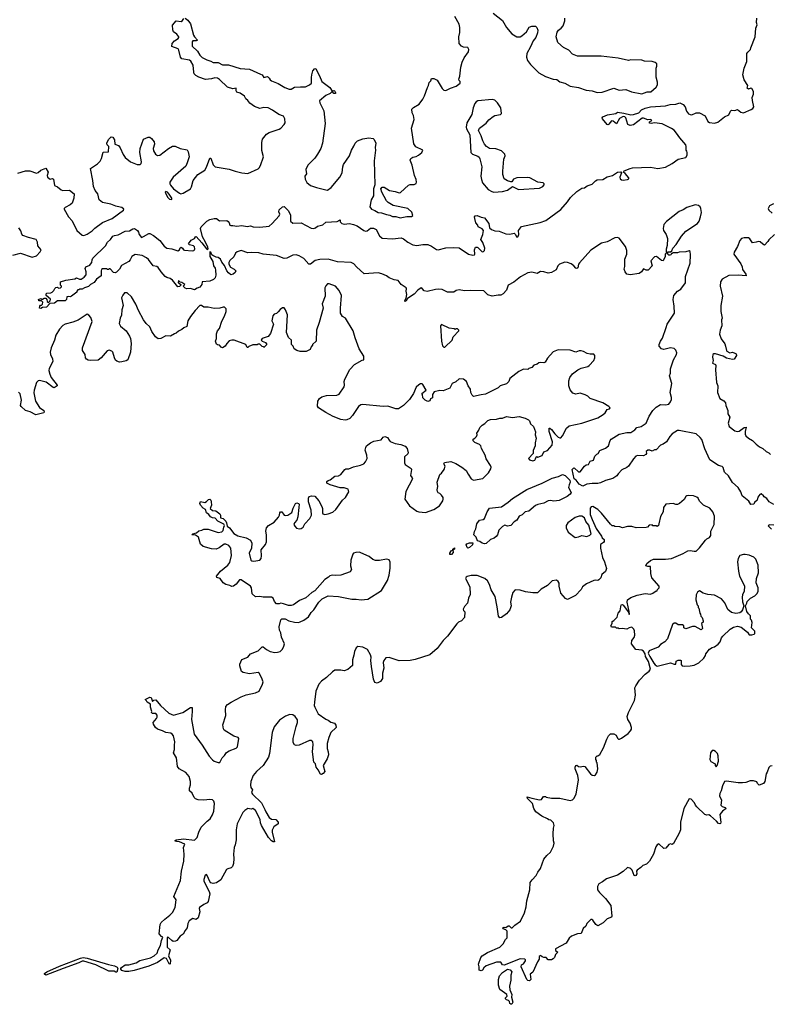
# Model space of a CAD drawing. Extents: x 2239831 to 2395310, y 665973 to 772585.
# Tile 104 of 144: x 2345606 to 2354484, y 723740 to 735387. Entities that reach past the tile are written whole.
import ezdxf

# ---------------------------------------------------------------- set-up
doc = ezdxf.new("R2010")
doc.units = 0

msp = doc.modelspace()

# ---------------------------------------------------------------- linework, layer by layer
at = {"layer": '0CON20XD'}
for points in [[(2348696, 734105), (2348733, 734145), (2348745, 734168), (2348743, 734215), (2348726, 734245), (2348669, 734265), (2348595, 734317), (2348545, 734343), (2348495, 734349), (2348445, 734338), (2348385, 734360), (2348328, 734398), (2348305, 734432), (2348282, 734452), (2348265, 734481), (2348215, 734516), (2348175, 734530), (2348167, 734545), (2348167, 734575), (2348125, 734570), (2348065, 734588), (2347969, 734679), (2347945, 734694), (2347915, 734698), (2347874, 734686), (2347805, 734679), (2347725, 734707), (2347688, 734728), (2347671, 734745), (2347664, 734765), (2347659, 734849), (2347631, 734895), (2347615, 734906), (2347522, 734925), (2347507, 734945), (2347490, 735025), (2347480, 735040), (2347405, 735070), (2347410, 735105), (2347438, 735135), (2347480, 735165), (2347490, 735175), (2347490, 735185), (2347463, 735215), (2347424, 735245), (2347416, 735266), (2347415, 735322), (2347455, 735372), (2347515, 735366), (2347532, 735378), (2347548, 735402)], [(2347565, 735403), (2347595, 735382), (2347625, 735336), (2347662, 735202), (2347673, 735183), (2347710, 735145), (2347693, 735137), (2347652, 735138), (2347644, 735125), (2347645, 735075), (2347707, 735016), (2347735, 734968), (2347765, 734939), (2347820, 734910), (2347865, 734898), (2347895, 734879), (2347955, 734881), (2348005, 734854), (2348075, 734851), (2348215, 734809), (2348325, 734802), (2348455, 734744), (2348473, 734733), (2348495, 734704), (2348535, 734714), (2348556, 734695), (2348568, 734675), (2348585, 734662), (2348663, 734633), (2348743, 734583), (2348795, 734564), (2348815, 734566), (2348855, 734587), (2348926, 734594), (2348985, 734591), (2349032, 734615), (2349058, 734635), (2349057, 734703), (2349063, 734735), (2349075, 734780), (2349095, 734810), (2349108, 734805), (2349152, 734722), (2349178, 734655), (2349273, 734583), (2349302, 734542), (2349325, 734548), (2349335, 734540), (2349342, 734525), (2349340, 734515), (2349323, 734513), (2349308, 734528), (2349295, 734530), (2349280, 734515), (2349225, 734491), (2349153, 734425), (2349156, 734405), (2349205, 734310), (2349218, 734158), (2349188, 733925), (2349168, 733865), (2349129, 733795), (2349095, 733748), (2349014, 733665), (2348991, 733615), (2348997, 733565), (2348977, 733535), (2348982, 733502), (2349002, 733462), (2349046, 733426), (2349115, 733400), (2349227, 733373), (2349245, 733372), (2349288, 733402), (2349393, 733525), (2349419, 733575), (2349427, 733645), (2349436, 733675), (2349508, 733775), (2349529, 733845), (2349559, 733891), (2349572, 733928), (2349603, 733955), (2349665, 733979), (2349735, 733988), (2349785, 733982), (2349800, 733970), (2349817, 733925), (2349811, 733875), (2349814, 733845), (2349797, 733717), (2349806, 733435), (2349792, 733385), (2349791, 733305), (2349764, 733255), (2349746, 733175), (2349765, 733144), (2349805, 733131), (2349845, 733106), (2349885, 733102), (2349945, 733082), (2349985, 733076), (2350015, 733057), (2350055, 733057), (2350105, 733044), (2350185, 733058), (2350242, 733058), (2350255, 733070), (2350245, 733110), (2350195, 733153), (2350025, 733189), (2349965, 733223), (2349944, 733244), (2349888, 733345), (2349878, 733385), (2349894, 733406), (2349915, 733407), (2349978, 733368), (2350046, 733356), (2350095, 733340), (2350108, 733342), (2350205, 733428), (2350225, 733436), (2350272, 733438), (2350295, 733450), (2350301, 733465), (2350297, 733495), (2350277, 733545), (2350246, 733665), (2350223, 733727), (2350232, 733745), (2350255, 733762), (2350295, 733767), (2350324, 733785), (2350361, 733815), (2350374, 733844), (2350292, 733882), (2350267, 733917), (2350242, 734105), (2350271, 734205), (2350262, 734252), (2350247, 734285), (2350245, 734330), (2350262, 734348), (2350332, 734388), (2350373, 734445), (2350393, 734485), (2350428, 734585), (2350442, 734608), (2350448, 734642), (2350467, 734663), (2350475, 734690), (2350505, 734692), (2350543, 734673), (2350603, 734573), (2350622, 734555), (2350645, 734550), (2350702, 734578), (2350770, 734600), (2350814, 734635), (2350814, 734655), (2350805, 734667), (2350799, 734685), (2350812, 734718), (2350823, 734825), (2350839, 734885), (2350862, 734935), (2350915, 735008), (2350920, 735035), (2350907, 735057), (2350855, 735062), (2350830, 735075), (2350802, 735105), (2350798, 735185), (2350810, 735235), (2350813, 735295), (2350803, 735335), (2350752, 735425)], [(2351204, 735465), (2351318, 735378), (2351363, 735295), (2351425, 735220), (2351484, 735184), (2351525, 735184), (2351546, 735194), (2351600, 735245), (2351630, 735300), (2351665, 735311), (2351705, 735310), (2351723, 735295), (2351734, 735264), (2351730, 735230), (2351709, 735175), (2351680, 735135), (2351649, 735065), (2351603, 734987), (2351600, 734945), (2351614, 734905), (2351649, 734855), (2351745, 734759), (2351825, 734715), (2351915, 734684), (2351959, 734679), (2351995, 734651), (2352055, 734636), (2352115, 734601), (2352215, 734584), (2352304, 734554), (2352375, 734547), (2352435, 734527), (2352495, 734530), (2352635, 734576), (2352697, 734553), (2352775, 734562), (2352843, 734533), (2352965, 734511), (2353027, 734533), (2353070, 734535), (2353135, 734590), (2353150, 734615), (2353149, 734649), (2353133, 734705), (2353132, 734815), (2353142, 734835), (2353142, 734855), (2353140, 734865), (2353122, 734882), (2353085, 734892), (2352995, 734897), (2352963, 734907), (2352835, 734910), (2352805, 734903), (2352685, 734930), (2352484, 734954), (2352205, 734956), (2352145, 734980), (2352102, 735025), (2352036, 735056), (2351969, 735115), (2351953, 735183), (2351962, 735238), (2351977, 735263), (2352012, 735285), (2352033, 735315), (2352053, 735375), (2352052, 735405)], [(2354275, 734430), (2354269, 734465), (2354286, 734506), (2354286, 734536), (2354265, 734572), (2354255, 734578), (2354225, 734563), (2354210, 734575), (2354217, 734607), (2354173, 734675), (2354160, 734735), (2354176, 734815), (2354206, 734894), (2354208, 734985), (2354217, 735003), (2354250, 735035), (2354252, 735055), (2354306, 735185), (2354314, 735285), (2354328, 735325), (2354321, 735355), (2354324, 735405)], [(2351215, 733348), (2351315, 733353), (2351375, 733370), (2351435, 733412), (2351507, 733377), (2351755, 733394), (2351792, 733415), (2351810, 733435), (2351810, 733445), (2351796, 733456), (2351734, 733464), (2351640, 733515), (2351615, 733520), (2351484, 733516), (2351448, 733502), (2351425, 733470), (2351415, 733468), (2351375, 733480), (2351338, 733505), (2351321, 733555), (2351319, 733595), (2351333, 733735), (2351348, 733775), (2351342, 733795), (2351305, 733836), (2351239, 733859), (2351162, 733862), (2351127, 733885), (2351102, 733915), (2351082, 733955), (2351065, 734011), (2351034, 734075), (2351046, 734105), (2351125, 734162), (2351156, 734204), (2351205, 734240), (2351227, 734253), (2351294, 734266), (2351304, 734276), (2351296, 734345), (2351257, 734405), (2351225, 734433), (2351196, 734444), (2351025, 734428), (2351005, 734417), (2350989, 734395), (2350968, 734345), (2350952, 734265), (2350894, 734165), (2350886, 734115), (2350890, 734095), (2350929, 734025), (2350943, 733815), (2350962, 733795), (2351025, 733774), (2351040, 733760), (2351050, 733740), (2351072, 733645), (2351062, 733535), (2351067, 733495), (2351080, 733455), (2351145, 733380), (2351190, 733355), (2351215, 733348)], [(2351385, 732245), (2351365, 732189), (2351325, 732142), (2351295, 732129), (2351265, 732129), (2351195, 732116), (2351141, 732131), (2351095, 732179), (2350934, 732184), (2350868, 732178), (2350805, 732193), (2350770, 732185), (2350740, 732165), (2350665, 732164), (2350604, 732194), (2350565, 732198), (2350525, 732194), (2350425, 732170), (2350389, 732179), (2350368, 732208), (2350355, 732213), (2350315, 732189), (2350270, 732140), (2350191, 732089), (2350175, 732060), (2350162, 732052), (2350160, 732065), (2350178, 732092), (2350186, 732135), (2350177, 732175), (2350182, 732205), (2350178, 732215), (2350116, 732256), (2350082, 732302), (2350035, 732310), (2349975, 732334), (2349945, 732355), (2349891, 732381), (2349845, 732392), (2349680, 732380), (2349588, 732465), (2349559, 732499), (2349525, 732514), (2349365, 732524), (2349255, 732555), (2349155, 732549), (2349102, 732538), (2349045, 732496), (2349026, 732494), (2348965, 732560), (2348910, 732595), (2348877, 732607), (2348835, 732601), (2348765, 732566), (2348735, 732562), (2348645, 732598), (2348485, 732613), (2348435, 732629), (2348345, 732634), (2348305, 732630), (2348225, 732656), (2348178, 732642), (2348158, 732625), (2348139, 732581), (2348093, 732537), (2348079, 732515), (2348081, 732495), (2348100, 732460), (2348143, 732435), (2348163, 732415), (2348155, 732397), (2348130, 732375), (2348105, 732370), (2348075, 732391), (2348054, 732415), (2348029, 732479), (2347998, 732518), (2347982, 732555), (2347955, 732572), (2347928, 732578), (2347889, 732599), (2347877, 732607), (2347865, 732636), (2347855, 732642), (2347856, 732585), (2347892, 732525), (2347898, 732475), (2347917, 732447), (2347923, 732425), (2347927, 732365), (2347916, 732335), (2347900, 732315), (2347855, 732294), (2347763, 732287), (2347759, 732255), (2347738, 732222), (2347705, 732211), (2347675, 732192), (2347625, 732208), (2347583, 732203), (2347565, 732210), (2347540, 732235), (2347560, 732255), (2347525, 732278), (2347502, 732282), (2347485, 732300), (2347480, 732275), (2347498, 732268), (2347510, 732255), (2347510, 732245), (2347495, 732230), (2347478, 732228), (2347415, 732307), (2347385, 732327), (2347345, 732337), (2347325, 732350), (2347278, 732405), (2347245, 732456), (2347227, 732467), (2347184, 732475), (2347129, 732549), (2347105, 732570), (2347055, 732596), (2346972, 732608), (2346933, 732587), (2346912, 732545), (2346895, 732526), (2346812, 732478), (2346785, 732437), (2346751, 732399), (2346735, 732393), (2346715, 732398), (2346675, 732440), (2346665, 732440), (2346655, 732430), (2346645, 732430), (2346635, 732440), (2346585, 732438), (2346575, 732430), (2346570, 732415), (2346570, 732355), (2346515, 732318), (2346485, 732277), (2346445, 732253), (2346421, 732229), (2346374, 732216), (2346345, 732199), (2346315, 732200), (2346305, 732190), (2346295, 732190), (2346280, 732175), (2346280, 732165), (2346220, 732115), (2346205, 732108), (2346185, 732112), (2346162, 732108), (2346158, 732075), (2346145, 732062), (2346055, 732062), (2346017, 732033), (2345962, 732028), (2345922, 731988), (2345875, 731982), (2345855, 731970), (2345840, 731975), (2345843, 731997), (2345852, 732008), (2345865, 732010), (2345875, 732020), (2345880, 732045), (2345865, 732060), (2345832, 732062), (2345830, 732075), (2345855, 732090), (2345862, 732082), (2345875, 732080), (2345895, 732092), (2345915, 732092), (2345927, 732077), (2345930, 732055), (2345948, 732042), (2345965, 732060), (2345972, 732082), (2345920, 732125), (2345920, 732145), (2345928, 732152), (2345973, 732157), (2345990, 732165), (2346008, 732182), (2346021, 732209), (2346035, 732220), (2346052, 732222), (2346065, 732210), (2346090, 732215), (2346100, 732225), (2346100, 732235), (2346090, 732245), (2346090, 732285), (2346150, 732305), (2346258, 732322), (2346277, 732333), (2346315, 732317), (2346333, 732317), (2346369, 732341), (2346392, 732368), (2346392, 732405), (2346380, 732445), (2346388, 732465), (2346435, 732483), (2346445, 732494), (2346458, 732515), (2346462, 732545), (2346472, 732565), (2346620, 732710), (2346646, 732755), (2346680, 732785), (2346707, 732825), (2346728, 732835), (2346769, 732841), (2346855, 732884), (2346905, 732891), (2346945, 732914), (2346965, 732916), (2347000, 732895), (2347012, 732875), (2347020, 732845), (2347045, 732810), (2347069, 732821), (2347132, 732858), (2347145, 732859), (2347189, 732835), (2347265, 732774), (2347315, 732706), (2347345, 732686), (2347405, 732678), (2347475, 732654), (2347496, 732664), (2347505, 732688), (2347515, 732697), (2347532, 732685), (2347544, 732664), (2347555, 732660), (2347645, 732654), (2347665, 732658), (2347672, 732665), (2347678, 732675), (2347675, 732700), (2347662, 732712), (2347615, 732722), (2347602, 732735), (2347635, 732778), (2347673, 732797), (2347685, 732820), (2347695, 732822), (2347759, 732749), (2347814, 732675), (2347825, 732669), (2347834, 732676), (2347831, 732695), (2347805, 732755), (2347769, 732819), (2347744, 732915), (2347751, 732935), (2347821, 733005), (2347855, 733023), (2347905, 733037), (2347934, 733034), (2347969, 733009), (2348055, 733010), (2348070, 733000), (2348083, 732985), (2348093, 732955), (2348105, 732951), (2348125, 732954), (2348175, 732946), (2348232, 732952), (2348295, 732942), (2348335, 732947), (2348366, 732936), (2348446, 732934), (2348555, 732944), (2348594, 732975), (2348675, 733065), (2348682, 733085), (2348671, 733115), (2348673, 733137), (2348715, 733173), (2348735, 733178), (2348786, 733125), (2348808, 733075), (2348810, 733005), (2348835, 732978), (2348935, 732984), (2349055, 732921), (2349082, 732918), (2349106, 732924), (2349130, 732945), (2349190, 732960), (2349225, 732990), (2349359, 733001), (2349395, 733020), (2349398, 732995), (2349417, 732975), (2349445, 732968), (2349506, 732974), (2349554, 732965), (2349598, 732948), (2349675, 732894), (2349695, 732887), (2349715, 732888), (2349755, 732919), (2349791, 732921), (2349823, 732905), (2349860, 732830), (2349895, 732804), (2350015, 732793), (2350118, 732805), (2350145, 732796), (2350196, 732755), (2350255, 732724), (2350305, 732714), (2350375, 732726), (2350435, 732726), (2350475, 732709), (2350535, 732668), (2350554, 732664), (2350645, 732688), (2350735, 732693), (2350805, 732687), (2350913, 732613), (2350965, 732600), (2350985, 732604), (2350991, 732615), (2350986, 732665), (2350996, 732694), (2351015, 732697), (2351025, 732691), (2351075, 732642), (2351091, 732645), (2351103, 732655), (2351109, 732685), (2351085, 732750), (2351059, 732785), (2351085, 732845), (2351093, 732895), (2351075, 732914), (2351030, 732935), (2351026, 732956), (2351002, 732985), (2350988, 733035), (2350986, 733055), (2350995, 733067), (2351015, 733070), (2351065, 733049), (2351105, 733044), (2351154, 732975), (2351161, 732925), (2351185, 732904), (2351225, 732889), (2351275, 732884), (2351355, 732852), (2351405, 732850), (2351455, 732860), (2351468, 732848), (2351485, 732813), (2351502, 732825), (2351510, 732845), (2351507, 732895), (2351541, 732939), (2351763, 732987), (2351828, 733012), (2352008, 733142), (2352085, 733232), (2352122, 733285), (2352197, 733355), (2352255, 733394), (2352285, 733396), (2352319, 733421), (2352375, 733440), (2352415, 733482), (2352435, 733494), (2352502, 733498), (2352555, 733526), (2352618, 733542), (2352675, 733582), (2352715, 733586), (2352722, 733575), (2352704, 733525), (2352709, 733505), (2352725, 733492), (2352745, 733487), (2352794, 733496), (2352811, 733505), (2352810, 733515), (2352769, 733569), (2352748, 733585), (2352755, 733598), (2352825, 733628), (2352853, 733633), (2353065, 733642), (2353155, 733626), (2353245, 733644), (2353325, 733685), (2353395, 733738), (2353485, 733758), (2353499, 733785), (2353502, 733815), (2353498, 733832), (2353488, 733845), (2353490, 733885), (2353484, 733905), (2353415, 733989), (2353376, 734046), (2353345, 734078), (2353315, 734099), (2353205, 734156), (2353115, 734168), (2353075, 734160), (2353055, 734164), (2353055, 734180), (2353082, 734195), (2353070, 734205), (2353035, 734201), (2352985, 734220), (2352970, 734220), (2352867, 734143), (2352825, 734134), (2352797, 734147), (2352775, 734226), (2352765, 734236), (2352745, 734240), (2352701, 734219), (2352665, 734156), (2352625, 734186), (2352605, 734190), (2352575, 734150), (2352565, 734144), (2352555, 734148), (2352499, 734215), (2352496, 734225), (2352505, 734239), (2352559, 734261), (2352655, 734278), (2352677, 734293), (2352752, 734282), (2352835, 734261), (2352865, 734264), (2352927, 734283), (2352961, 734319), (2353005, 734342), (2353065, 734354), (2353244, 734366), (2353300, 734385), (2353365, 734386), (2353415, 734402), (2353452, 734382), (2353477, 734357), (2353494, 734305), (2353515, 734274), (2353535, 734264), (2353555, 734262), (2353605, 734286), (2353645, 734286), (2353715, 734249), (2353745, 734182), (2353765, 734171), (2353825, 734164), (2353865, 734176), (2353944, 734236), (2353995, 734261), (2354014, 734305), (2354025, 734316), (2354065, 734314), (2354095, 734324), (2354135, 734292), (2354165, 734286), (2354257, 734323), (2354276, 734335), (2354289, 734355), (2354275, 734430)], [(2345585, 733573), (2345675, 733600), (2345725, 733598), (2345805, 733570), (2345825, 733578), (2345855, 733608), (2345915, 733632), (2345943, 733585), (2345930, 733545), (2345933, 733525), (2345965, 733500), (2345995, 733507), (2346005, 733502), (2346017, 733427), (2346055, 733410), (2346095, 733373), (2346115, 733368), (2346195, 733372), (2346250, 733325), (2346246, 733274), (2346228, 733215), (2346202, 733195), (2346144, 733166), (2346133, 733155), (2346133, 733145), (2346182, 733055), (2346225, 733006), (2346280, 732895), (2346345, 732836), (2346365, 732833), (2346405, 732849), (2346465, 732891), (2346495, 732921), (2346585, 732987), (2346701, 733035), (2346833, 733135), (2346838, 733145), (2346814, 733164), (2346795, 733171), (2346745, 733181), (2346685, 733204), (2346585, 733223), (2346546, 733255), (2346531, 733325), (2346497, 733365), (2346477, 733415), (2346471, 733485), (2346443, 733625), (2346525, 733683), (2346556, 733714), (2346574, 733746), (2346592, 733818), (2346658, 733825), (2346660, 733885), (2346640, 733905), (2346638, 733925), (2346655, 733970), (2346688, 734002), (2346706, 733996), (2346728, 733965), (2346732, 733915), (2346775, 733898), (2346795, 733872), (2346829, 733791), (2346855, 733756), (2346917, 733707), (2346995, 733675), (2347031, 733675), (2347041, 733685), (2347046, 733705), (2347026, 733815), (2347031, 733865), (2347072, 733975), (2347125, 733999), (2347146, 733996), (2347165, 733983), (2347195, 733940), (2347199, 733915), (2347186, 733865), (2347188, 733835), (2347212, 733795), (2347235, 733780), (2347265, 733786), (2347366, 733864), (2347415, 733889), (2347445, 733889), (2347504, 733864), (2347586, 733846), (2347600, 733825), (2347609, 733765), (2347587, 733693), (2347569, 733655), (2347423, 733525), (2347383, 733465), (2347381, 733445), (2347388, 733428), (2347426, 733385), (2347495, 733334), (2347512, 733328), (2347540, 733335), (2347626, 733384), (2347639, 733411), (2347657, 733485), (2347713, 733557), (2347795, 733607), (2347817, 733643), (2347855, 733747), (2347865, 733748), (2347895, 733668), (2347916, 733646), (2348085, 733620), (2348155, 733593), (2348234, 733574), (2348305, 733567), (2348426, 733624), (2348440, 733635), (2348455, 733663), (2348488, 733765), (2348471, 733841), (2348469, 733935), (2348476, 733975), (2348525, 734033), (2348556, 734054), (2348675, 734092), (2348696, 734105)], [(2347405, 733258), (2347405, 733277), (2347375, 733324), (2347355, 733346), (2347335, 733353), (2347327, 733345), (2347329, 733335), (2347357, 733285), (2347378, 733265), (2347405, 733258)], [(2354525, 729652), (2354472, 729682), (2354443, 729723), (2354411, 729741), (2354402, 729755), (2354375, 729777), (2354361, 729769), (2354335, 729740), (2354327, 729703), (2354298, 729675), (2354288, 729655), (2354255, 729654), (2354230, 729690), (2354153, 729755), (2354135, 729802), (2354102, 729852), (2354035, 729913), (2353990, 729990), (2353941, 730035), (2353925, 730090), (2353915, 730102), (2353872, 730112), (2353769, 730179), (2353709, 730309), (2353675, 730419), (2353656, 730445), (2353605, 730486), (2353405, 730529), (2353385, 730527), (2353325, 730486), (2353295, 730456), (2353256, 730395), (2353215, 730366), (2353185, 730354), (2353135, 730298), (2353115, 730298), (2353085, 730282), (2353060, 730295), (2353035, 730294), (2353015, 730280), (2353020, 730255), (2353012, 730245), (2352985, 730229), (2352915, 730232), (2352895, 730224), (2352865, 730193), (2352806, 730104), (2352785, 730088), (2352729, 730061), (2352686, 730015), (2352667, 729993), (2352620, 729960), (2352535, 729937), (2352475, 729907), (2352445, 729901), (2352375, 729901), (2352315, 729891), (2352265, 729870), (2352225, 729894), (2352188, 729938), (2352163, 729955), (2352142, 730065), (2352155, 730081), (2352165, 730084), (2352215, 730038), (2352235, 730040), (2352285, 730106), (2352305, 730121), (2352335, 730124), (2352355, 730166), (2352394, 730176), (2352407, 730225), (2352431, 730249), (2352448, 730255), (2352468, 730292), (2352535, 730320), (2352572, 730345), (2352590, 730410), (2352600, 730425), (2352695, 730483), (2352785, 730505), (2352835, 730503), (2352880, 730535), (2352905, 730561), (2352955, 730574), (2353014, 730615), (2353052, 730695), (2353094, 730765), (2353135, 730802), (2353185, 730833), (2353245, 730831), (2353285, 730838), (2353305, 730866), (2353315, 730893), (2353315, 730918), (2353300, 730975), (2353319, 731085), (2353291, 731175), (2353302, 731205), (2353302, 731255), (2353339, 731365), (2353374, 731425), (2353378, 731445), (2353368, 731478), (2353345, 731499), (2353305, 731506), (2353225, 731484), (2353198, 731495), (2353171, 731525), (2353171, 731545), (2353184, 731585), (2353210, 731620), (2353253, 731745), (2353262, 731785), (2353349, 731915), (2353348, 731998), (2353333, 732075), (2353344, 732125), (2353385, 732175), (2353425, 732201), (2353482, 732275), (2353482, 732348), (2353535, 732505), (2353540, 732605), (2353536, 732645), (2353525, 732651), (2353485, 732642), (2353405, 732638), (2353385, 732630), (2353335, 732630), (2353325, 732620), (2353315, 732620), (2353306, 732604), (2353295, 732600), (2353282, 732602), (2353270, 732615), (2353270, 732635), (2353275, 732640), (2353305, 732640), (2353318, 732652), (2353332, 732685), (2353372, 732728), (2353434, 732826), (2353485, 732887), (2353623, 732975), (2353643, 733005), (2353659, 733055), (2353671, 733105), (2353664, 733154), (2353653, 733175), (2353635, 733190), (2353595, 733196), (2353495, 733166), (2353453, 733137), (2353405, 733116), (2353255, 733001), (2353225, 732965), (2353215, 732915), (2353220, 732895), (2353253, 732845), (2353267, 732797), (2353264, 732715), (2353254, 732674), (2353253, 732643), (2353260, 732635), (2353242, 732615), (2353240, 732585), (2353215, 732533), (2353195, 732538), (2353136, 732586), (2353115, 732582), (2353070, 732535), (2353087, 732475), (2353038, 732425), (2353014, 732424), (2352985, 732438), (2352962, 732405), (2352934, 732386), (2352825, 732370), (2352787, 732377), (2352766, 732406), (2352757, 732435), (2352764, 732466), (2352764, 732555), (2352785, 732615), (2352785, 732655), (2352773, 732703), (2352695, 732801), (2352675, 732812), (2352645, 732807), (2352555, 732759), (2352487, 732743), (2352361, 732659), (2352228, 732512), (2352217, 732495), (2352208, 732452), (2352197, 732443), (2352185, 732447), (2352160, 732475), (2352127, 732497), (2352085, 732514), (2352055, 732519), (2351991, 732495), (2351972, 732475), (2351953, 732427), (2351894, 732396), (2351855, 732390), (2351805, 732406), (2351765, 732409), (2351725, 732386), (2351665, 732401), (2351617, 732393), (2351528, 732345), (2351450, 732280), (2351385, 732245)], [(2354523, 733207), (2354474, 733186), (2354460, 733155), (2354465, 733132), (2354505, 733099)], [(2345525, 732600), (2345615, 732626), (2345755, 732577), (2345805, 732592), (2345849, 732641), (2345860, 732665), (2345822, 732712), (2345818, 732755), (2345799, 732785), (2345709, 732809), (2345642, 732835), (2345630, 732850), (2345618, 732888), (2345596, 732925)], [(2354535, 732844), (2354467, 732783), (2354456, 732764), (2354415, 732720), (2354395, 732730), (2354365, 732760), (2354345, 732763), (2354317, 732757), (2354275, 732748), (2354240, 732795), (2354225, 732806), (2354175, 732805), (2354145, 732797), (2354124, 732775), (2354097, 732703), (2354056, 732635), (2354054, 732614), (2354135, 732500), (2354151, 732465), (2354155, 732431), (2354194, 732375), (2354200, 732355), (2354104, 732366), (2353995, 732361), (2353915, 732316), (2353896, 732285), (2353892, 732235), (2353919, 732115), (2353898, 732005), (2353900, 731935), (2353914, 731856), (2353906, 731835), (2353909, 731765), (2353890, 731715), (2353881, 731665), (2353903, 731613), (2353945, 731552), (2353954, 731524), (2353964, 731475), (2353971, 731465), (2354005, 731448), (2354035, 731452), (2354065, 731444), (2354079, 731435), (2354083, 731415), (2354055, 731372), (2354035, 731367), (2353965, 731384), (2353925, 731408), (2353836, 731436), (2353815, 731433), (2353803, 731425), (2353800, 731395), (2353810, 731355), (2353802, 731325), (2353835, 731310), (2353841, 731295), (2353834, 731246), (2353848, 731095), (2353864, 731054), (2353859, 730975), (2353888, 730905), (2353935, 730878), (2353954, 730855), (2353956, 730824), (2353982, 730765), (2353981, 730725), (2354006, 730685), (2353986, 730615), (2353996, 730575), (2354065, 730524), (2354094, 730516), (2354115, 730521), (2354175, 730564), (2354197, 730567), (2354186, 730515), (2354188, 730485), (2354196, 730465), (2354224, 730435), (2354275, 730411), (2354316, 730366), (2354355, 730336), (2354397, 730315), (2354435, 730279), (2354468, 730265), (2354485, 730242)], [(2347698, 729318), (2347725, 729340), (2347762, 729348), (2347785, 729362), (2347835, 729360), (2347955, 729321), (2347995, 729327), (2348014, 729346), (2348020, 729385), (2348030, 729405), (2348019, 729419), (2347950, 729455), (2347919, 729489), (2347885, 729494), (2347864, 729505), (2347844, 729534), (2347814, 729555), (2347803, 729593), (2347775, 729609), (2347744, 729645), (2347738, 729665), (2347745, 729688), (2347795, 729677), (2347814, 729686), (2347840, 729710), (2347855, 729714), (2347866, 729705), (2347872, 729685), (2347873, 729645), (2347860, 729605), (2347885, 729580), (2347925, 729577), (2347975, 729540), (2347981, 729525), (2347980, 729495), (2348012, 729485), (2348043, 729455), (2348053, 729435), (2348058, 729395), (2348088, 729378), (2348140, 729310), (2348185, 729280), (2348285, 729258), (2348335, 729232), (2348351, 729195), (2348346, 729136), (2348321, 729075), (2348338, 728995), (2348350, 728985), (2348375, 728980), (2348445, 728993), (2348460, 729015), (2348466, 729044), (2348462, 729115), (2348515, 729178), (2348525, 729210), (2348527, 729295), (2348518, 729335), (2348524, 729375), (2348547, 729403), (2348614, 729445), (2348667, 729503), (2348680, 729525), (2348682, 729555), (2348689, 729565), (2348706, 729566), (2348735, 729526), (2348745, 729521), (2348778, 729525), (2348825, 729558), (2348840, 729610), (2348870, 729665), (2348885, 729672), (2348902, 729665), (2348910, 729655), (2348909, 729615), (2348894, 729506), (2348882, 729468), (2348856, 729435), (2348850, 729415), (2348859, 729395), (2348881, 729371), (2348915, 729363), (2348935, 729368), (2348960, 729385), (2348980, 729425), (2349036, 729485), (2349057, 729525), (2349054, 729585), (2349022, 729682), (2349021, 729725), (2349030, 729745), (2349056, 729756), (2349095, 729752), (2349144, 729694), (2349178, 729628), (2349189, 729605), (2349188, 729555), (2349193, 729543), (2349215, 729532), (2349255, 729541), (2349308, 729562), (2349345, 729593), (2349424, 729705), (2349459, 729735), (2349497, 729803), (2349492, 729832), (2349445, 729850), (2349395, 729850), (2349280, 729885), (2349240, 729905), (2349240, 729925), (2349253, 729937), (2349280, 729945), (2349334, 729986), (2349375, 729992), (2349405, 730008), (2349452, 730065), (2349465, 730072), (2349497, 730073), (2349555, 730098), (2349635, 730117), (2349675, 730132), (2349697, 730155), (2349717, 730195), (2349712, 730235), (2349694, 730295), (2349698, 730325), (2349707, 730345), (2349755, 730382), (2349795, 730401), (2349882, 730418), (2349905, 730447), (2349925, 730456), (2349958, 730445), (2349975, 730412), (2349989, 730399), (2350045, 730374), (2350115, 730363), (2350165, 730342), (2350190, 730315), (2350199, 730265), (2350195, 730253), (2350156, 730214), (2350156, 730146), (2350166, 730126), (2350235, 730078), (2350239, 730065), (2350230, 729995), (2350249, 729969), (2350251, 729955), (2350174, 729806), (2350163, 729715), (2350217, 729635), (2350303, 729575), (2350325, 729566), (2350405, 729556), (2350505, 729592), (2350573, 729637), (2350610, 729695), (2350616, 729715), (2350613, 729735), (2350595, 729762), (2350575, 729782), (2350555, 729792), (2350548, 729805), (2350543, 729825), (2350553, 729865), (2350542, 729915), (2350574, 730006), (2350595, 730022), (2350627, 730065), (2350638, 730105), (2350622, 730135), (2350631, 730149), (2350705, 730162), (2350765, 730138), (2350835, 730093), (2350886, 730056), (2350909, 730009), (2350947, 729955), (2350975, 729939), (2351082, 729958), (2351149, 730025), (2351178, 730075), (2351181, 730095), (2351176, 730115), (2351123, 730193), (2351110, 730235), (2351068, 730315), (2351060, 730345), (2351045, 730360), (2350990, 730385), (2350970, 730405), (2350970, 730425), (2350990, 730435), (2351010, 730455), (2351018, 730475), (2351013, 730497), (2351035, 730530), (2351047, 730563), (2351075, 730592), (2351108, 730612), (2351144, 730646), (2351174, 730656), (2351245, 730660), (2351285, 730674), (2351316, 730674), (2351365, 730693), (2351435, 730683), (2351515, 730692), (2351585, 730672), (2351623, 730653), (2351635, 730640), (2351647, 730607), (2351682, 730575), (2351707, 730513), (2351703, 730475), (2351713, 730435), (2351703, 730383), (2351702, 730345), (2351678, 730292), (2351680, 730255), (2351622, 730195), (2351635, 730180), (2351675, 730168), (2351700, 730175), (2351708, 730192), (2351710, 730205), (2351722, 730218), (2351735, 730210), (2351785, 730232), (2351804, 730276), (2351848, 730292), (2351905, 730355), (2351907, 730393), (2351868, 730515), (2351867, 730553), (2351875, 730556), (2351895, 730539), (2351935, 730486), (2351975, 730450), (2351995, 730439), (2352005, 730441), (2352027, 730465), (2352073, 730555), (2352106, 730584), (2352256, 730614), (2352444, 730676), (2352508, 730715), (2352530, 730735), (2352554, 730776), (2352580, 730785), (2352590, 730795), (2352573, 730813), (2352505, 730853), (2352355, 730904), (2352325, 730932), (2352295, 730948), (2352235, 730969), (2352185, 730959), (2352148, 730968), (2352115, 731010), (2352100, 731055), (2352099, 731115), (2352112, 731155), (2352145, 731196), (2352206, 731245), (2352245, 731264), (2352325, 731284), (2352342, 731295), (2352398, 731355), (2352410, 731385), (2352410, 731415), (2352395, 731430), (2352355, 731430), (2352318, 731438), (2352275, 731460), (2352245, 731468), (2352225, 731468), (2352185, 731453), (2352115, 731477), (2351975, 731480), (2351915, 731458), (2351847, 731383), (2351820, 731335), (2351805, 731328), (2351765, 731332), (2351745, 731328), (2351727, 731313), (2351685, 731300), (2351665, 731272), (2351628, 731262), (2351615, 731250), (2351565, 731251), (2351508, 731225), (2351405, 731143), (2351390, 731105), (2351365, 731081), (2351288, 731055), (2351265, 731032), (2351115, 730956), (2351065, 730951), (2350975, 730929), (2350956, 730946), (2350940, 730975), (2350936, 731015), (2350910, 731055), (2350892, 731105), (2350855, 731133), (2350805, 731137), (2350765, 731102), (2350722, 731085), (2350695, 731028), (2350615, 730996), (2350575, 730999), (2350508, 730985), (2350490, 730955), (2350490, 730915), (2350465, 730900), (2350455, 730880), (2350435, 730872), (2350400, 730885), (2350373, 730913), (2350370, 730955), (2350362, 730965), (2350412, 731005), (2350375, 731070), (2350365, 731078), (2350345, 731078), (2350325, 731067), (2350295, 731038), (2350264, 730965), (2350218, 730895), (2350145, 730825), (2350085, 730784), (2350055, 730783), (2349960, 730815), (2349905, 730813), (2349665, 730836), (2349640, 730830), (2349615, 730813), (2349542, 730705), (2349509, 730671), (2349476, 730654), (2349455, 730649), (2349405, 730656), (2349315, 730694), (2349225, 730742), (2349142, 730795), (2349128, 730815), (2349132, 730875), (2349153, 730905), (2349178, 730925), (2349235, 730942), (2349355, 730944), (2349385, 730956), (2349443, 731045), (2349448, 731065), (2349443, 731105), (2349450, 731135), (2349512, 731248), (2349565, 731309), (2349655, 731360), (2349678, 731365), (2349678, 731405), (2349622, 731492), (2349604, 731535), (2349572, 731625), (2349552, 731705), (2349460, 731855), (2349424, 731875), (2349402, 731915), (2349399, 731975), (2349414, 732125), (2349386, 732185), (2349342, 732235), (2349265, 732263), (2349245, 732262), (2349225, 732238), (2349216, 732214), (2349217, 732115), (2349182, 732025), (2349194, 731975), (2349149, 731805), (2349116, 731715), (2349114, 731585), (2349070, 731545), (2349070, 731535), (2349053, 731517), (2349040, 731485), (2348995, 731463), (2348925, 731463), (2348885, 731472), (2348852, 731495), (2348840, 731525), (2348820, 731545), (2348820, 731595), (2348786, 731626), (2348760, 731685), (2348774, 731895), (2348750, 731955), (2348735, 731977), (2348715, 731980), (2348685, 731960), (2348665, 731932), (2348645, 731913), (2348615, 731903), (2348598, 731882), (2348589, 731825), (2348607, 731785), (2348574, 731675), (2348545, 731640), (2348475, 731616), (2348462, 731595), (2348473, 731583), (2348515, 731570), (2348530, 731545), (2348495, 731510), (2348488, 731518), (2348475, 731520), (2348445, 731550), (2348425, 731550), (2348415, 731540), (2348365, 731542), (2348315, 731520), (2348305, 731510), (2348295, 731510), (2348280, 731545), (2348144, 731596), (2348115, 731596), (2348085, 731588), (2348055, 731557), (2348036, 731525), (2348005, 731507), (2347988, 731515), (2347970, 731535), (2347945, 731540), (2347935, 731550), (2347923, 731585), (2347932, 731615), (2347935, 731670), (2347947, 731705), (2347970, 731735), (2347995, 731820), (2348030, 731880), (2348049, 731935), (2348048, 731965), (2348030, 731985), (2348014, 731986), (2347975, 731973), (2347905, 731970), (2347835, 731986), (2347785, 731988), (2347755, 732004), (2347735, 732004), (2347682, 731948), (2347628, 731875), (2347593, 731825), (2347584, 731756), (2347549, 731741), (2347525, 731721), (2347485, 731704), (2347455, 731678), (2347435, 731672), (2347390, 731645), (2347335, 731648), (2347276, 731614), (2347245, 731612), (2347213, 731635), (2347170, 731700), (2347144, 731754), (2347102, 731792), (2347070, 731835), (2347010, 731945), (2346981, 732021), (2346927, 732107), (2346876, 732156), (2346845, 732154), (2346825, 732130), (2346812, 732095), (2346828, 732005), (2346814, 731956), (2346809, 731891), (2346794, 731855), (2346784, 731795), (2346800, 731760), (2346866, 731706), (2346906, 731645), (2346918, 731615), (2346924, 731555), (2346916, 731455)], [(2346916, 731455), (2346885, 731363), (2346865, 731350), (2346815, 731338), (2346785, 731337), (2346756, 731346), (2346740, 731360), (2346726, 731386), (2346707, 731455), (2346696, 731466), (2346663, 731477), (2346642, 731468), (2346571, 731385), (2346535, 731359), (2346446, 731356), (2346415, 731360), (2346395, 731370), (2346386, 731385), (2346379, 731425), (2346347, 731475), (2346350, 731505), (2346464, 731815), (2346448, 731865), (2346425, 731892), (2346405, 731904), (2346299, 731831), (2346235, 731807), (2346143, 731785), (2346115, 731771), (2346075, 731726), (2346035, 731655), (2346016, 731595), (2345979, 731505), (2345966, 731455), (2345970, 731425), (2345994, 731374), (2345998, 731345), (2345955, 731262), (2345952, 731238), (2345961, 731195), (2345978, 731155), (2346050, 731065), (2346050, 731055), (2346015, 731034), (2346000, 731035), (2345919, 731099), (2345842, 731118), (2345825, 731114), (2345804, 731096), (2345776, 731005), (2345774, 730974), (2345791, 730875), (2345840, 730800), (2345891, 730765), (2345896, 730745), (2345890, 730735), (2345795, 730713), (2345728, 730748), (2345675, 730762), (2345625, 730810), (2345617, 730825), (2345629, 730885), (2345612, 730962), (2345590, 730980)], [(2350635, 731512), (2350722, 731595), (2350733, 731637), (2350800, 731705), (2350800, 731715), (2350785, 731730), (2350765, 731730), (2350755, 731722), (2350745, 731730), (2350685, 731738), (2350595, 731780), (2350582, 731765), (2350594, 731585), (2350605, 731530), (2350623, 731513), (2350635, 731512)], [(2351105, 729187), (2351074, 729194), (2351048, 729215), (2351022, 729222), (2351006, 729266), (2350976, 729295), (2350985, 729333), (2351002, 729365), (2351011, 729425), (2351045, 729466), (2351086, 729474), (2351105, 729485), (2351135, 729566), (2351163, 729607), (2351305, 729623), (2351385, 729680), (2351435, 729724), (2351605, 729830), (2351785, 729904), (2351905, 729965), (2351977, 729983), (2352025, 730005), (2352057, 729997), (2352111, 729941), (2352115, 729915), (2352106, 729885), (2352098, 729855), (2352128, 729795), (2352117, 729775), (2352082, 729745), (2351985, 729701), (2351925, 729690), (2351885, 729698), (2351855, 729695), (2351805, 729669), (2351735, 729653), (2351705, 729640), (2351629, 729575), (2351586, 729564), (2351550, 729530), (2351515, 729514), (2351485, 729466), (2351453, 729447), (2351415, 729402), (2351375, 729396), (2351345, 729406), (2351315, 729392), (2351272, 729348), (2351256, 729295), (2351243, 729275), (2351217, 729255), (2351173, 729237), (2351125, 729190), (2351105, 729187)], [(2354505, 726560), (2354482, 726558), (2354468, 726542), (2354448, 726485), (2354434, 726466), (2354418, 726375), (2354405, 726350), (2354352, 726332), (2354332, 726352), (2354325, 726370), (2354285, 726382), (2354245, 726382), (2354195, 726363), (2354155, 726359), (2354105, 726360), (2353965, 726381), (2353944, 726376), (2353920, 726325), (2353903, 726265), (2353887, 726235), (2353882, 726205), (2353908, 726155), (2353900, 726095), (2353915, 726080), (2353948, 726068), (2353960, 726055), (2353917, 726023), (2353887, 725985), (2353898, 725895), (2353895, 725880), (2353885, 725873), (2353870, 725880), (2353848, 725908), (2353775, 725970), (2353755, 725980), (2353735, 725978), (2353710, 725985), (2353614, 726074), (2353598, 726095), (2353588, 726125), (2353548, 726168), (2353525, 726170), (2353463, 726055), (2353423, 725895), (2353422, 725805), (2353406, 725764), (2353339, 725641), (2353325, 725632), (2353305, 725638), (2353285, 725632), (2353250, 725585), (2353225, 725582), (2353165, 725638), (2353144, 725626), (2353128, 725602), (2353102, 725515), (2353055, 725432), (2353021, 725399), (2352975, 725382), (2352953, 725357), (2352908, 725325), (2352902, 725315), (2352904, 725285), (2352895, 725263), (2352885, 725258), (2352874, 725264), (2352850, 725325), (2352833, 725343), (2352822, 725352), (2352795, 725358), (2352745, 725310), (2352675, 725269), (2352546, 725224), (2352501, 725189), (2352454, 725166), (2352440, 725135), (2352441, 725095), (2352463, 725063), (2352535, 724993), (2352598, 724908), (2352608, 724782), (2352605, 724772), (2352555, 724752), (2352508, 724705), (2352445, 724670), (2352420, 724685), (2352386, 724736), (2352373, 724743), (2352360, 724745), (2352314, 724696), (2352302, 724665), (2352272, 724635), (2352245, 724578), (2352205, 724572), (2352132, 724545), (2352105, 724522), (2352070, 724465), (2351942, 724395), (2351942, 724375), (2351970, 724355), (2351945, 724330), (2351930, 724295), (2351915, 724278), (2351895, 724268), (2351858, 724268), (2351832, 724292), (2351805, 724292), (2351785, 724300), (2351767, 724317), (2351760, 724315), (2351750, 724305), (2351752, 724275), (2351729, 724241), (2351675, 724120), (2351644, 724096), (2351650, 724035), (2351635, 724018), (2351615, 724020), (2351603, 724033), (2351538, 724185), (2351542, 724205), (2351563, 724217), (2351588, 724255), (2351590, 724265), (2351582, 724272), (2351525, 724279), (2351335, 724202), (2351316, 724206), (2351295, 724238), (2351245, 724238), (2351125, 724196), (2351097, 724173), (2351080, 724145), (2351065, 724136), (2351040, 724145), (2351042, 724185), (2351032, 724215), (2351060, 724295), (2351077, 724313), (2351139, 724351), (2351284, 724416), (2351326, 724454), (2351353, 724507), (2351370, 724525), (2351370, 724605), (2351355, 724620), (2351324, 724634), (2351320, 724645), (2351335, 724652), (2351355, 724647), (2351385, 724668), (2351397, 724667), (2351420, 724645), (2351430, 724645), (2351462, 724678), (2351531, 724725), (2351577, 724823), (2351596, 724894), (2351606, 724965), (2351640, 725095), (2351645, 725180), (2351667, 725213), (2351715, 725262), (2351736, 725305), (2351767, 725345), (2351804, 725456), (2351840, 725500), (2351885, 725540), (2351919, 725609), (2351926, 725645), (2351919, 725675), (2351916, 725755), (2351920, 725825), (2351928, 725855), (2351920, 725885), (2351887, 725917), (2351863, 725923), (2351850, 725935), (2351780, 725965), (2351710, 726015), (2351688, 726055), (2351673, 726115), (2351612, 726175), (2351610, 726195), (2351665, 726178), (2351755, 726160), (2351778, 726162), (2351802, 726198), (2351825, 726200), (2351832, 726192), (2351895, 726180), (2351993, 726177), (2352115, 726150), (2352145, 726158), (2352162, 726175), (2352187, 726225), (2352214, 726396), (2352207, 726447), (2352174, 726524), (2352174, 726546), (2352182, 726565), (2352195, 726567), (2352215, 726553), (2352235, 726550), (2352275, 726558), (2352292, 726552), (2352357, 726467), (2352375, 726452), (2352405, 726448), (2352418, 726455), (2352436, 726484), (2352443, 726525), (2352438, 726595), (2352430, 726605), (2352430, 726625), (2352420, 726635), (2352420, 726665), (2352435, 726680), (2352445, 726680), (2352468, 726695), (2352510, 726775), (2352552, 726875), (2352570, 726915), (2352595, 726940), (2352635, 726940), (2352660, 726925), (2352675, 726890), (2352690, 726875), (2352700, 726875), (2352725, 726887), (2352803, 726945), (2352831, 726975), (2352841, 726995), (2352842, 727015), (2352826, 727065), (2352798, 727108), (2352790, 727145), (2352805, 727190), (2352879, 727335), (2352890, 727395), (2352882, 727485), (2352892, 727508), (2352936, 727574), (2353003, 727645), (2353051, 727679), (2353065, 727705), (2353042, 727795), (2353009, 727855), (2353003, 727885), (2352986, 727916), (2352965, 727929), (2352895, 727938), (2352842, 728002), (2352846, 728045), (2352872, 728078), (2352883, 728105), (2352878, 728158), (2352868, 728178), (2352845, 728200), (2352815, 728193), (2352785, 728178), (2352733, 728187), (2352695, 728180), (2352688, 728188), (2352665, 728190), (2352652, 728202), (2352605, 728203), (2352598, 728215), (2352612, 728245), (2352615, 728270), (2352635, 728280), (2352672, 728318), (2352683, 728367), (2352707, 728393), (2352720, 728465), (2352735, 728470), (2352745, 728462), (2352808, 728378), (2352815, 728350), (2352820, 728355), (2352816, 728385), (2352789, 728495), (2352794, 728526), (2352835, 728553), (2352911, 728579), (2353005, 728598), (2353065, 728592), (2353095, 728602), (2353135, 728630), (2353145, 728630), (2353150, 728645), (2353170, 728665), (2353170, 728685), (2353083, 728785), (2353070, 728835), (2353068, 728918), (2353035, 728918), (2353010, 728925), (2353022, 728955), (2353065, 728988), (2353103, 729007), (2353245, 729007), (2353315, 729012), (2353455, 729074), (2353510, 729105), (2353535, 729109), (2353585, 729100), (2353605, 729102), (2353645, 729140), (2353719, 729231), (2353735, 729247), (2353765, 729260), (2353782, 729285), (2353782, 729335), (2353819, 729415), (2353824, 729515), (2353803, 729565), (2353768, 729608), (2353693, 729643), (2353645, 729690), (2353629, 729725), (2353615, 729740), (2353576, 729756), (2353515, 729760), (2353495, 729753), (2353483, 729745), (2353465, 729712), (2353410, 729665), (2353387, 729653), (2353365, 729652), (2353335, 729662), (2353250, 729655), (2353222, 729615), (2353218, 729565), (2353185, 729510), (2353167, 729423), (2353160, 729405), (2353145, 729390), (2353135, 729400), (2353095, 729400), (2353085, 729410), (2353053, 729407), (2353030, 729385), (2353015, 729380), (2352897, 729377), (2352845, 729390), (2352795, 729390), (2352735, 729378), (2352705, 729388), (2352645, 729390), (2352635, 729400), (2352615, 729400), (2352595, 729418), (2352488, 729548), (2352442, 729592), (2352385, 729630), (2352365, 729624), (2352355, 729607), (2352355, 729535), (2352375, 729474), (2352425, 729368), (2352488, 729278), (2352497, 729257), (2352517, 729237), (2352520, 729225), (2352520, 729215), (2352509, 729201), (2352475, 729180), (2352474, 729135), (2352499, 729025), (2352523, 728975), (2352546, 728894), (2352535, 728860), (2352490, 728825), (2352478, 728785), (2352455, 728760), (2352445, 728752), (2352415, 728758), (2352395, 728752), (2352310, 728715), (2352261, 728679), (2352248, 728645), (2352178, 728575), (2352085, 728530), (2352060, 728540), (2352005, 728603), (2351986, 728685), (2351985, 728720), (2351975, 728742), (2351955, 728758), (2351905, 728748), (2351850, 728695), (2351775, 728650), (2351732, 728608), (2351675, 728608), (2351588, 728618), (2351525, 728640), (2351465, 728642), (2351437, 728613), (2351423, 728557)], [(2352175, 729263), (2352215, 729270), (2352255, 729287), (2352315, 729274), (2352350, 729290), (2352364, 729305), (2352336, 729406), (2352302, 729452), (2352285, 729494), (2352255, 729515), (2352225, 729514), (2352175, 729498), (2352088, 729435), (2352070, 729405), (2352070, 729375), (2352094, 729325), (2352175, 729263)], [(2351423, 728557), (2351412, 728495), (2351419, 728455), (2351402, 728405), (2351365, 728357), (2351304, 728316), (2351285, 728311), (2351271, 728331), (2351255, 728442), (2351228, 728565), (2351183, 728643), (2351164, 728705), (2351139, 728749), (2351106, 728776), (2351015, 728814), (2350945, 728812), (2350898, 728802), (2350885, 728792), (2350878, 728775), (2350929, 728679), (2350933, 728587), (2350914, 728546), (2350904, 728486), (2350867, 728445), (2350852, 728415), (2350855, 728400), (2350872, 728382), (2350868, 728315), (2350830, 728275), (2350795, 728262), (2350775, 728242), (2350664, 728096), (2350616, 728044), (2350545, 727948), (2350455, 727872), (2350285, 727817), (2350225, 727807), (2350096, 727804), (2349975, 727842), (2349935, 727838), (2349912, 727808), (2349903, 727785), (2349913, 727715), (2349897, 727655), (2349898, 727595), (2349873, 727557), (2349835, 727538), (2349808, 727548), (2349791, 727585), (2349767, 727735), (2349758, 727805), (2349762, 727845), (2349755, 727873), (2349719, 727935), (2349665, 727966), (2349605, 727971), (2349586, 727955), (2349564, 727915), (2349559, 727871), (2349541, 727815), (2349542, 727748), (2349488, 727701), (2349445, 727683), (2349405, 727691), (2349335, 727692), (2349305, 727672), (2349235, 727604), (2349177, 727564), (2349144, 727525), (2349109, 727445), (2349091, 727315), (2349090, 727275), (2349096, 727255), (2349135, 727177), (2349225, 727111), (2349255, 727100), (2349285, 727079), (2349328, 727065), (2349347, 727043), (2349348, 727015), (2349287, 726955), (2349262, 726895), (2349243, 726825), (2349244, 726765), (2349256, 726725), (2349258, 726692), (2349244, 726645), (2349196, 726565), (2349214, 726495), (2349195, 726470), (2349175, 726460), (2349162, 726462), (2349138, 726515), (2349114, 726544), (2349103, 726583), (2349084, 726605), (2349070, 726725), (2349077, 726813), (2349074, 726845), (2349055, 726859), (2349035, 726860), (2348913, 726807), (2348875, 726801), (2348855, 726810), (2348842, 726835), (2348839, 726885), (2348875, 727025), (2348893, 727075), (2348892, 727105), (2348865, 727145), (2348835, 727165), (2348801, 727169), (2348751, 727149), (2348680, 727100), (2348616, 727024), (2348593, 726955), (2348562, 726708), (2348548, 726665), (2348485, 726565), (2348405, 726492), (2348369, 726445), (2348341, 726375), (2348336, 726334), (2348341, 726305), (2348360, 726275), (2348346, 726245), (2348360, 726225), (2348465, 726125), (2348506, 726046), (2348516, 726015), (2348555, 725951), (2348585, 725930), (2348636, 725926), (2348663, 725895), (2348662, 725875), (2348610, 725840), (2348592, 725798), (2348592, 725775), (2348618, 725662), (2348605, 725660), (2348585, 725672), (2348549, 725715), (2348467, 725855), (2348456, 725885), (2348451, 725925), (2348395, 726033), (2348365, 726057), (2348345, 726050), (2348305, 726058), (2348267, 726033), (2348245, 726008), (2348180, 725875), (2348166, 725805), (2348166, 725685), (2348154, 725625), (2348144, 725595), (2348135, 725515), (2348139, 725465), (2348133, 725407), (2348121, 725369), (2348106, 725354), (2348066, 725344), (2348052, 725335), (2347986, 725214), (2347932, 725175), (2347895, 725169), (2347865, 725178), (2347853, 725193), (2347825, 725263), (2347815, 725274), (2347801, 725269), (2347782, 725218), (2347784, 725195), (2347845, 725073), (2347853, 725045), (2347837, 724955), (2347825, 724942), (2347785, 724922), (2347731, 724885), (2347727, 724875), (2347736, 724835), (2347716, 724764), (2347695, 724743), (2347655, 724756), (2347612, 724728), (2347594, 724695), (2347588, 724645), (2347563, 724615), (2347540, 724570), (2347502, 724545), (2347464, 724496), (2347448, 724485), (2347423, 724483), (2347407, 724495), (2347365, 724531), (2347355, 724533), (2347350, 724525), (2347352, 724415), (2347386, 724385), (2347366, 724315), (2347391, 724261), (2347387, 724213), (2347375, 724219), (2347341, 724281), (2347315, 724289), (2347235, 724233), (2347135, 724192), (2346961, 724139), (2346895, 724127), (2346855, 724128), (2346815, 724138), (2346801, 724155), (2346801, 724165), (2346810, 724175), (2346853, 724207), (2346895, 724206), (2346985, 724231), (2347025, 724257), (2347155, 724291), (2347195, 724315), (2347233, 724345), (2347244, 724385), (2347272, 724435), (2347284, 724494), (2347300, 724535), (2347285, 724542), (2347254, 724575), (2347268, 724685), (2347281, 724709), (2347321, 724749), (2347383, 724795), (2347415, 724827), (2347444, 724886), (2347456, 724975), (2347430, 725015), (2347509, 725205), (2347521, 725315), (2347549, 725435), (2347552, 725515), (2347543, 725595), (2347560, 725635), (2347495, 725662), (2347465, 725664), (2347440, 725675), (2347455, 725687), (2347545, 725696), (2347675, 725680), (2347705, 725712), (2347724, 725776), (2347753, 725837), (2347823, 725907), (2347860, 725935), (2347887, 725983), (2347904, 726025), (2347910, 726115), (2347904, 726144), (2347888, 726158), (2347855, 726164), (2347785, 726154), (2347715, 726159), (2347685, 726170), (2347668, 726185), (2347645, 726236), (2347616, 726266), (2347614, 726295), (2347625, 726335), (2347628, 726375), (2347612, 726435), (2347571, 726481), (2347494, 726524), (2347473, 726553), (2347462, 726655), (2347427, 726715), (2347438, 726755), (2347436, 726804), (2347442, 726845), (2347424, 726914), (2347411, 726935), (2347395, 726948), (2347335, 726956), (2347295, 726976), (2347235, 726994), (2347213, 727013), (2347187, 727055), (2347183, 727075), (2347225, 727120), (2347232, 727135), (2347232, 727162), (2347215, 727180), (2347175, 727180), (2347165, 727190), (2347163, 727197), (2347170, 727205), (2347152, 727255), (2347152, 727292), (2347115, 727314), (2347105, 727329), (2347088, 727345), (2347145, 727372), (2347160, 727370), (2347175, 727320), (2347193, 727337), (2347215, 727342), (2347270, 727275), (2347368, 727185), (2347425, 727160), (2347535, 727193), (2347625, 727252), (2347645, 727250), (2347647, 727205), (2347637, 727107), (2347669, 726935), (2347764, 726804), (2347845, 726677), (2347885, 726631), (2347906, 726616), (2347955, 726599), (2347975, 726602), (2348000, 726655), (2348030, 726685), (2348051, 726719), (2348082, 726738), (2348165, 726770), (2348182, 726785), (2348198, 726885), (2348188, 726895), (2348138, 726912), (2348025, 726983), (2348015, 727000), (2348008, 727045), (2348046, 727155), (2348039, 727225), (2348045, 727262), (2348064, 727286), (2348106, 727315), (2348225, 727376), (2348285, 727399), (2348394, 727426), (2348437, 727445), (2348476, 727525), (2348484, 727555), (2348466, 727606), (2348437, 727655), (2348425, 727663), (2348325, 727651), (2348250, 727665), (2348228, 727675), (2348208, 727745), (2348208, 727765), (2348235, 727817), (2348304, 727846), (2348334, 727886), (2348427, 727923), (2348475, 727970), (2348485, 727970), (2348525, 727937), (2348568, 727915), (2348625, 727903), (2348656, 727904), (2348685, 727913), (2348715, 727942), (2348732, 727975), (2348737, 728005), (2348703, 728083), (2348694, 728134), (2348679, 728165), (2348674, 728206), (2348693, 728287), (2348705, 728300), (2348745, 728298), (2348790, 728275), (2348855, 728260), (2348904, 728256), (2348925, 728264), (2348968, 728285), (2349020, 728325), (2349053, 728375), (2349084, 728406), (2349143, 728495), (2349185, 728537), (2349255, 728570), (2349375, 728564), (2349535, 728531), (2349585, 728534), (2349645, 728524), (2349725, 728534), (2349885, 728634), (2349955, 728752), (2349974, 728816), (2349988, 728898), (2349988, 728968), (2349975, 728998), (2349945, 729006), (2349861, 728989), (2349815, 728989), (2349781, 729001), (2349739, 729035), (2349642, 729082), (2349625, 729087), (2349580, 729085), (2349554, 729076), (2349547, 729065), (2349522, 728995), (2349518, 728928), (2349529, 728885), (2349515, 728857), (2349403, 728817), (2349345, 728812), (2349305, 728818), (2349275, 728810), (2349258, 728792), (2349216, 728764), (2349095, 728632), (2349060, 728610), (2348991, 728549), (2348914, 728515), (2348845, 728467), (2348815, 728457), (2348785, 728456), (2348725, 728479), (2348695, 728484), (2348675, 728477), (2348645, 728478), (2348618, 728505), (2348602, 728545), (2348586, 728556), (2348485, 728554), (2348445, 728562), (2348395, 728559), (2348356, 728596), (2348348, 728665), (2348337, 728687), (2348225, 728762), (2348205, 728760), (2348165, 728710), (2348135, 728687), (2348115, 728682), (2348090, 728695), (2348043, 728705), (2348014, 728724), (2347976, 728776), (2347937, 728787), (2347934, 728806), (2347980, 728865), (2348067, 728933), (2348090, 728965), (2348112, 729048), (2348104, 729135), (2348079, 729169), (2348045, 729183), (2348025, 729182), (2347965, 729139), (2347928, 729122), (2347875, 729126), (2347776, 729156), (2347745, 729182), (2347720, 729265), (2347685, 729291), (2347642, 729295), (2347655, 729306), (2347698, 729318)], [(2354499, 729359), (2354464, 729395), (2354470, 729415), (2354525, 729412)], [(2350695, 729060), (2350692, 729075), (2350704, 729096), (2350715, 729108), (2350730, 729110), (2350730, 729125), (2350748, 729138), (2350750, 729125), (2350730, 729110), (2350732, 729085), (2350715, 729062), (2350695, 729060)], [(2350907, 729137), (2350898, 729145), (2350888, 729175), (2350893, 729185), (2350925, 729197), (2350967, 729197), (2350962, 729175), (2350925, 729144), (2350907, 729137)], [(2353465, 727740), (2353535, 727742), (2353585, 727752), (2353639, 727781), (2353696, 727834), (2353718, 727865), (2353723, 727887), (2353765, 727940), (2353795, 727960), (2353825, 727970), (2353869, 728001), (2353891, 728029), (2353906, 728075), (2353921, 728095), (2354011, 728179), (2354047, 728203), (2354095, 728212), (2354141, 728201), (2354213, 728143), (2354235, 728112), (2354265, 728110), (2354292, 728118), (2354302, 728128), (2354300, 728155), (2354263, 728193), (2354270, 728255), (2354262, 728282), (2354250, 728295), (2354250, 728335), (2354225, 728360), (2354208, 728388), (2354190, 728455), (2354207, 728483), (2354210, 728505), (2354250, 728545), (2354299, 728571), (2354329, 728601), (2354342, 728625), (2354340, 728665), (2354316, 728725), (2354321, 728775), (2354343, 728845), (2354342, 728935), (2354312, 729005), (2354288, 729028), (2354235, 729051), (2354185, 729061), (2354165, 729061), (2354122, 729048), (2354102, 729015), (2354096, 728975), (2354108, 728865), (2354120, 728805), (2354172, 728705), (2354178, 728685), (2354173, 728625), (2354155, 728582), (2354151, 728555), (2354155, 728500), (2354172, 728455), (2354154, 728406), (2354138, 728382), (2354125, 728371), (2354075, 728362), (2354023, 728373), (2353982, 728412), (2353945, 728488), (2353908, 728535), (2353825, 728580), (2353745, 728588), (2353690, 728605), (2353645, 728630), (2353624, 728616), (2353608, 728585), (2353602, 728525), (2353620, 728465), (2353630, 728455), (2353630, 728435), (2353640, 728425), (2353650, 728365), (2353660, 728355), (2353663, 728333), (2353677, 728317), (2353690, 728275), (2353688, 728262), (2353670, 728245), (2353680, 728185), (2353665, 728170), (2353595, 728210), (2353565, 728210), (2353485, 728180), (2353462, 728192), (2353460, 728215), (2353445, 728230), (2353395, 728230), (2353365, 728248), (2353345, 728247), (2353326, 728234), (2353268, 728065), (2353235, 728028), (2353186, 727995), (2353156, 727964), (2353050, 727920), (2353041, 727895), (2353057, 727855), (2353105, 727774), (2353121, 727755), (2353145, 727741), (2353305, 727778), (2353345, 727764), (2353367, 727763), (2353372, 727798), (2353395, 727812), (2353422, 727812), (2353430, 727805), (2353428, 727758), (2353440, 727745), (2353465, 727740)], [(2353845, 726550), (2353857, 726563), (2353870, 726615), (2353869, 726679), (2353858, 726708), (2353835, 726732), (2353815, 726743), (2353795, 726742), (2353777, 726715), (2353770, 726635), (2353782, 726612), (2353830, 726585), (2353832, 726565), (2353845, 726550)], [(2345915, 724085), (2345898, 724095), (2345899, 724105), (2345925, 724125), (2346075, 724192), (2346325, 724286), (2346355, 724293), (2346405, 724287), (2346655, 724211), (2346727, 724197), (2346760, 724180), (2346768, 724165), (2346755, 724122), (2346745, 724120), (2346725, 724133), (2346662, 724132), (2346505, 724208), (2346365, 724252), (2346345, 724250), (2346305, 724229), (2346122, 724162), (2345915, 724085)], [(2351425, 723740), (2351415, 723740), (2351405, 723750), (2351398, 723775), (2351386, 723786), (2351364, 723794), (2351352, 723805), (2351353, 723817), (2351370, 723835), (2351368, 723855), (2351285, 723914), (2351268, 723965), (2351269, 724035), (2351282, 724078), (2351315, 724117), (2351375, 724156), (2351409, 724149), (2351426, 724125), (2351414, 724084), (2351416, 724025), (2351399, 723955), (2351405, 723910), (2351426, 723855), (2351423, 723825), (2351440, 723765), (2351425, 723740)]]:
    msp.add_lwpolyline(points, dxfattribs=at)

doc.saveas('drawing.dxf')
